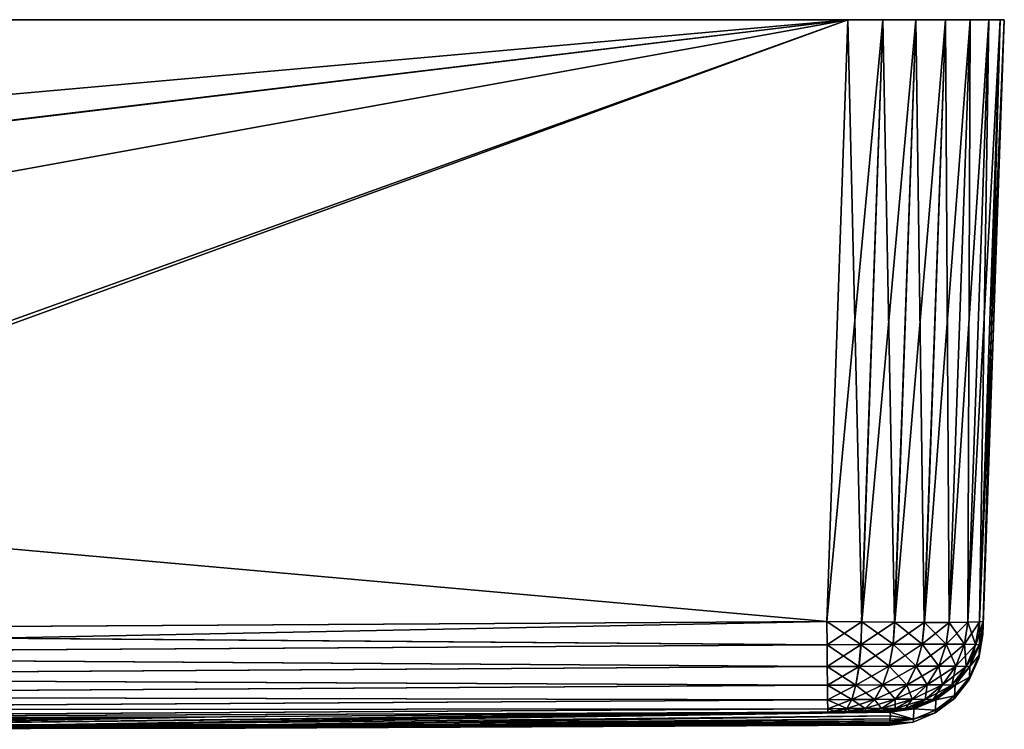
# Model space of a CAD drawing. Header units: metres. Extents: x -134 to 34, y -216 to -20.
# Tile 72 of 72: x 25 to 34, y -27 to -20. Entities that reach past the tile are written whole.
import ezdxf

# ---------------------------------------------------------------- set-up
doc = ezdxf.new("R2010")
doc.units = ezdxf.units.M
doc.layers.add('solid_ORA_A175_SW0003', color=7, linetype='CONTINUOUS')

msp = doc.modelspace()

# ---------------------------------------------------------------- linework, layer by layer
at = {"layer": 'solid_ORA_A175_SW0003'}
for points in [[(-34, -20.200001, -32.500916), (34, -20.200001, -32.500916), (33.961819, -20.200001, -32.836628)], [(-33.961819, -20.200001, -32.836628), (-34, -20.200001, -32.500916), (33.961819, -20.200001, -32.836628)], [(-34, -20.200001, 32.500912), (34, -20.200001, 32.500912), (34, -20.200001, -32.500916)], [(-34, -20.200001, -32.500916), (-34, -20.200001, 32.500912), (34, -20.200001, -32.500916)], [(-34, -20.200001, 32.500912), (-33.961819, -20.200001, 32.836624), (34, -20.200001, 32.500912)], [(-33.961819, -20.200001, -32.836628), (33.961819, -20.200001, -32.836628), (33.851372, -20.200001, -33.151192)], [(-33.851376, -20.200001, -33.151192), (-33.961819, -20.200001, -32.836628), (33.851372, -20.200001, -33.151192)], [(-33.961819, -20.200001, 32.836624), (33.961819, -20.200001, 32.836624), (34, -20.200001, 32.500912)], [(-33.961819, -20.200001, 32.836624), (-33.851376, -20.200001, 33.151188), (33.961819, -20.200001, 32.836624)], [(-33.851376, -20.200001, -33.151192), (33.851372, -20.200001, -33.151192), (33.673367, -20.200001, -33.435165)], [(-33.67337, -20.200001, -33.435165), (-33.851376, -20.200001, -33.151192), (33.673367, -20.200001, -33.435165)], [(-33.851376, -20.200001, 33.151188), (33.851372, -20.200001, 33.151188), (33.961819, -20.200001, 32.836624)], [(-33.851376, -20.200001, 33.151188), (-33.67337, -20.200001, 33.435162), (33.851372, -20.200001, 33.151188)], [(-33.67337, -20.200001, -33.435165), (33.673367, -20.200001, -33.435165), (33.435162, -20.200001, -33.67337)], [(-33.435162, -20.200001, -33.67337), (-33.67337, -20.200001, -33.435165), (33.435162, -20.200001, -33.67337)], [(-33.67337, -20.200001, 33.435162), (33.673367, -20.200001, 33.435162), (33.851372, -20.200001, 33.151188)], [(-33.67337, -20.200001, 33.435162), (-33.435162, -20.200001, 33.673367), (33.673367, -20.200001, 33.435162)], [(-33.435162, -20.200001, -33.67337), (33.435162, -20.200001, -33.67337), (33.151188, -20.200001, -33.851376)], [(-33.151192, -20.200001, -33.851376), (-33.435162, -20.200001, -33.67337), (33.151188, -20.200001, -33.851376)], [(-33.435162, -20.200001, 33.673367), (33.435162, -20.200001, 33.673367), (33.673367, -20.200001, 33.435162)], [(-33.435162, -20.200001, 33.673367), (-33.151192, -20.200001, 33.851372), (33.435162, -20.200001, 33.673367)], [(-33.151192, -20.200001, -33.851376), (33.151188, -20.200001, -33.851376), (32.836624, -20.200001, -33.961823)], [(-32.836624, -20.200001, -33.961823), (-33.151192, -20.200001, -33.851376), (32.836624, -20.200001, -33.961823)], [(-33.151192, -20.200001, 33.851372), (33.151188, -20.200001, 33.851372), (33.435162, -20.200001, 33.673367)], [(-33.151192, -20.200001, 33.851372), (-32.836624, -20.200001, 33.961815), (33.151188, -20.200001, 33.851372)], [(-32.836624, -20.200001, -33.961823), (32.500912, -20.200001, -34.000004), (-32.500916, -20.200001, -34.000004)], [(-32.836624, -20.200001, -33.961823), (32.836624, -20.200001, -33.961823), (32.500912, -20.200001, -34.000004)], [(-32.836624, -20.200001, 33.961815), (32.836624, -20.200001, 33.961815), (33.151188, -20.200001, 33.851372)], [(-32.836624, -20.200001, 33.961815), (-32.500916, -20.200001, 33.999996), (32.836624, -20.200001, 33.961815)], [(-32.299572, -25.965641, -33.79866), (-32.500916, -20.200001, -34.000004), (32.500912, -20.200001, -34.000004)], [(-32.500916, -20.200001, 33.999996), (32.500912, -20.200001, 33.999996), (32.836624, -20.200001, 33.961815)], [(32.299572, -25.965641, 33.798656), (32.500912, -20.200001, 33.999996), (-32.500916, -20.200001, 33.999996)], [(16.370167, -26.062254, 33.795284), (32.299572, -25.965641, 33.798656), (-32.500916, -20.200001, 33.999996)], [(-16.370169, -26.062254, -33.795288), (-32.299572, -25.965641, -33.79866), (32.500912, -20.200001, -34.000004)], [(-16.153719, -26.063112, -33.795258), (-16.370169, -26.062254, -33.795288), (32.500912, -20.200001, -34.000004)], [(0.016198, -26.094421, -33.794167), (-16.153719, -26.063112, -33.795258), (32.500912, -20.200001, -34.000004)], [(16.185886, -26.063007, -33.795261), (0.016198, -26.094421, -33.794167), (32.500912, -20.200001, -34.000004)], [(16.389242, -26.062201, -33.795288), (16.185886, -26.063007, -33.795261), (32.500912, -20.200001, -34.000004)], [(32.299572, -25.965641, -33.79866), (16.389242, -26.062201, -33.795288), (32.500912, -20.200001, -34.000004)], [(32.299572, -25.965641, -33.79866), (32.500912, -20.200001, -34.000004), (32.836624, -20.200001, -33.961823)], [(32.63203, -25.970716, -33.76115), (32.299572, -25.965641, -33.79866), (32.836624, -20.200001, -33.961823)], [(32.633213, -25.970737, 33.760876), (32.500912, -20.200001, 33.999996), (32.299572, -25.965641, 33.798656)], [(32.633213, -25.970737, 33.760876), (32.836624, -20.200001, 33.961815), (32.500912, -20.200001, 33.999996)], [(32.948357, -25.974316, -33.650661), (32.63203, -25.970716, -33.76115), (32.836624, -20.200001, -33.961823)], [(32.633213, -25.970737, 33.760876), (33.151188, -20.200001, 33.851372), (32.836624, -20.200001, 33.961815)], [(32.633213, -25.970737, 33.760876), (32.950409, -25.974337, 33.64967), (33.151188, -20.200001, 33.851372)], [(32.948357, -25.974316, -33.650661), (32.836624, -20.200001, -33.961823), (33.151188, -20.200001, -33.851376)], [(33.232655, -25.976149, -33.472401), (32.948357, -25.974316, -33.650661), (33.151188, -20.200001, -33.851376)], [(32.950409, -25.974337, 33.64967), (33.435162, -20.200001, 33.673367), (33.151188, -20.200001, 33.851372)], [(32.950409, -25.974337, 33.64967), (33.234993, -25.976154, 33.470531), (33.435162, -20.200001, 33.673367)], [(33.232655, -25.976149, -33.472401), (33.151188, -20.200001, -33.851376), (33.435162, -20.200001, -33.67337)], [(33.470535, -25.976154, -33.234997), (33.232655, -25.976149, -33.472401), (33.435162, -20.200001, -33.67337)], [(33.234993, -25.976154, 33.470531), (33.673367, -20.200001, 33.435162), (33.435162, -20.200001, 33.673367)], [(33.234993, -25.976154, 33.470531), (33.472397, -25.976149, 33.232655), (33.673367, -20.200001, 33.435162)], [(33.470535, -25.976154, -33.234997), (33.435162, -20.200001, -33.67337), (33.673367, -20.200001, -33.435165)], [(33.64967, -25.974337, -32.950413), (33.470535, -25.976154, -33.234997), (33.673367, -20.200001, -33.435165)], [(33.472397, -25.976149, 33.232655), (33.851372, -20.200001, 33.151188), (33.673367, -20.200001, 33.435162)], [(33.472397, -25.976149, 33.232655), (33.650658, -25.974316, 32.948353), (33.851372, -20.200001, 33.151188)], [(33.64967, -25.974337, -32.950413), (33.673367, -20.200001, -33.435165), (33.851372, -20.200001, -33.151192)], [(33.760876, -25.970737, -32.633217), (33.64967, -25.974337, -32.950413), (33.851372, -20.200001, -33.151192)], [(33.650658, -25.974316, 32.948353), (33.961819, -20.200001, 32.836624), (33.851372, -20.200001, 33.151188)], [(33.650658, -25.974316, 32.948353), (33.761147, -25.970716, 32.63203), (33.961819, -20.200001, 32.836624)], [(33.760876, -25.970737, -32.633217), (33.851372, -20.200001, -33.151192), (33.961819, -20.200001, -32.836628)], [(33.760876, -25.970737, -32.633217), (33.961819, -20.200001, -32.836628), (34, -20.200001, -32.500916)], [(33.760876, -25.970737, -32.633217), (34, -20.200001, -32.500916), (33.79866, -25.965641, -32.299576)], [(33.761147, -25.970716, 32.63203), (33.79866, -25.965641, 32.299572), (33.961819, -20.200001, 32.836624)], [(33.794243, -26.092119, -0.000002), (33.795189, -26.065037, -16.153816), (34, -20.200001, 32.500912)], [(33.795189, -26.065037, 16.153814), (33.794243, -26.092119, -0.000002), (34, -20.200001, 32.500912)], [(33.795189, -26.065037, -16.153816), (33.795219, -26.064165, -16.398167), (34, -20.200001, 32.500912)], [(33.795219, -26.064165, 16.398182), (33.795189, -26.065037, 16.153814), (34, -20.200001, 32.500912)], [(33.795219, -26.064165, -16.398167), (33.79866, -25.965641, -32.299576), (34, -20.200001, 32.500912)], [(33.79866, -25.965641, 32.299572), (33.795219, -26.064165, 16.398182), (34, -20.200001, 32.500912)], [(33.79866, -25.965641, -32.299576), (34, -20.200001, -32.500916), (34, -20.200001, 32.500912)], [(33.79866, -25.965641, 32.299572), (34, -20.200001, 32.500912), (33.961819, -20.200001, 32.836624)], [(16.151026, -26.290735, 33.758236), (32.299572, -25.965641, 33.798656), (16.370167, -26.062254, 33.795284)], [(32.301609, -26.190147, 33.762051), (32.299572, -25.965641, 33.798656), (16.151026, -26.290735, 33.758236)], [(32.301609, -26.190147, -33.762054), (16.389242, -26.062201, -33.795288), (32.299572, -25.965641, -33.79866)], [(32.626328, -26.187531, 33.725605), (32.633213, -25.970737, 33.760876), (32.299572, -25.965641, 33.798656)], [(32.626328, -26.187531, 33.725605), (32.299572, -25.965641, 33.798656), (32.301609, -26.190147, 33.762051)], [(32.301609, -26.190147, -33.762054), (32.299572, -25.965641, -33.79866), (32.63203, -25.970716, -33.76115)], [(32.626755, -26.187529, -33.725449), (32.301609, -26.190147, -33.762054), (32.63203, -25.970716, -33.76115)], [(32.934841, -26.185707, 33.617874), (32.633213, -25.970737, 33.760876), (32.626328, -26.187531, 33.725605)], [(32.626755, -26.187529, -33.725449), (32.63203, -25.970716, -33.76115), (32.948357, -25.974316, -33.650661)], [(32.626755, -26.187529, -33.725449), (32.948357, -25.974316, -33.650661), (32.935963, -26.185701, -33.617336)], [(32.934841, -26.185707, 33.617874), (32.950409, -25.974337, 33.64967), (32.633213, -25.970737, 33.760876)], [(33.211731, -26.184769, 33.444149), (32.950409, -25.974337, 33.64967), (32.934841, -26.185707, 33.617874)], [(32.935963, -26.185701, -33.617336), (32.948357, -25.974316, -33.650661), (33.232655, -25.976149, -33.472401)], [(32.935963, -26.185701, -33.617336), (33.232655, -25.976149, -33.472401), (33.212967, -26.184765, -33.44315)], [(33.211731, -26.184769, 33.444149), (33.234993, -25.976154, 33.470531), (32.950409, -25.974337, 33.64967)], [(33.443146, -26.184765, 33.212963), (33.234993, -25.976154, 33.470531), (33.211731, -26.184769, 33.444149)], [(33.212967, -26.184765, -33.44315), (33.232655, -25.976149, -33.472401), (33.470535, -25.976154, -33.234997)], [(33.212967, -26.184765, -33.44315), (33.470535, -25.976154, -33.234997), (33.444149, -26.184769, -33.211735)], [(33.443146, -26.184765, 33.212963), (33.472397, -25.976149, 33.232655), (33.234993, -25.976154, 33.470531)], [(33.617332, -26.185701, 32.935959), (33.472397, -25.976149, 33.232655), (33.443146, -26.184765, 33.212963)], [(33.444149, -26.184769, -33.211735), (33.470535, -25.976154, -33.234997), (33.64967, -25.974337, -32.950413)], [(33.444149, -26.184769, -33.211735), (33.64967, -25.974337, -32.950413), (33.617878, -26.185707, -32.934845)], [(33.617332, -26.185701, 32.935959), (33.650658, -25.974316, 32.948353), (33.472397, -25.976149, 33.232655)], [(33.725449, -26.187529, 32.626755), (33.650658, -25.974316, 32.948353), (33.617332, -26.185701, 32.935959)], [(33.617878, -26.185707, -32.934845), (33.64967, -25.974337, -32.950413), (33.760876, -25.970737, -32.633217)], [(33.617878, -26.185707, -32.934845), (33.760876, -25.970737, -32.633217), (33.725609, -26.187531, -32.626328)], [(33.725449, -26.187529, 32.626755), (33.761147, -25.970716, 32.63203), (33.650658, -25.974316, 32.948353)], [(33.762054, -26.190147, 32.301609), (33.761147, -25.970716, 32.63203), (33.725449, -26.187529, 32.626755)], [(33.725609, -26.187531, -32.626328), (33.760876, -25.970737, -32.633217), (33.79866, -25.965641, -32.299576)], [(33.725609, -26.187531, -32.626328), (33.79866, -25.965641, -32.299576), (33.762054, -26.190147, -32.301613)], [(33.75824, -26.290735, -16.151028), (33.79866, -25.965641, -32.299576), (33.795219, -26.064165, -16.398167)], [(33.762054, -26.190147, -32.301613), (33.79866, -25.965641, -32.299576), (33.75824, -26.290735, -16.151028)], [(33.762054, -26.190147, 32.301609), (33.79866, -25.965641, 32.299572), (33.761147, -25.970716, 32.63203)], [(33.762054, -26.190147, 32.301609), (33.795219, -26.064165, 16.398182), (33.79866, -25.965641, 32.299572)], [(32.301609, -26.190147, -33.762054), (16.183327, -26.290619, -33.758247), (16.185886, -26.063007, -33.795261)], [(32.301609, -26.190147, -33.762054), (16.185886, -26.063007, -33.795261), (16.389242, -26.062201, -33.795288)], [(33.757252, -26.317932, -0.000002), (33.795189, -26.065037, -16.153816), (33.794243, -26.092119, -0.000002)], [(33.75824, -26.290735, -16.151028), (33.795189, -26.065037, -16.153816), (33.757252, -26.317932, -0.000002)], [(33.757252, -26.317932, -0.000002), (33.794243, -26.092119, -0.000002), (33.75824, -26.290735, 16.151024)], [(33.75824, -26.290735, -16.151028), (33.795219, -26.064165, -16.398167), (33.795189, -26.065037, -16.153816)], [(33.75824, -26.290735, 16.151024), (33.794243, -26.092119, -0.000002), (33.795189, -26.065037, 16.153814)], [(33.75824, -26.290735, 16.151024), (33.795189, -26.065037, 16.153814), (33.762054, -26.190147, 32.301609)], [(33.762054, -26.190147, 32.301609), (33.795189, -26.065037, 16.153814), (33.795219, -26.064165, 16.398182)], [(32.303528, -26.399284, 33.669731), (32.301609, -26.190147, 33.762051), (16.151026, -26.290735, 33.758236)], [(32.301609, -26.190147, -33.762054), (32.303528, -26.399284, -33.669735), (16.183327, -26.290619, -33.758247)], [(32.626755, -26.187529, -33.725449), (32.303528, -26.399284, -33.669735), (32.301609, -26.190147, -33.762054)], [(32.626328, -26.187531, 33.725605), (32.301609, -26.190147, 33.762051), (32.607304, -26.396837, 33.635639)], [(32.607304, -26.396837, 33.635639), (32.301609, -26.190147, 33.762051), (32.303528, -26.399284, 33.669731)], [(32.626755, -26.187529, -33.725449), (32.607704, -26.396835, -33.635494), (32.303528, -26.399284, -33.669735)], [(32.626328, -26.187531, 33.725605), (32.607304, -26.396837, 33.635639), (32.895916, -26.39513, 33.534863)], [(32.935963, -26.185701, -33.617336), (32.896961, -26.395126, -33.534359), (32.607704, -26.396835, -33.635494)], [(32.626755, -26.187529, -33.725449), (32.935963, -26.185701, -33.617336), (32.607704, -26.396835, -33.635494)], [(32.934841, -26.185707, 33.617874), (32.626328, -26.187531, 33.725605), (32.895916, -26.39513, 33.534863)], [(32.934841, -26.185707, 33.617874), (32.895916, -26.39513, 33.534863), (33.154934, -26.394253, 33.372349)], [(33.212967, -26.184765, -33.44315), (33.15609, -26.394251, -33.371418), (32.896961, -26.395126, -33.534359)], [(32.935963, -26.185701, -33.617336), (33.212967, -26.184765, -33.44315), (32.896961, -26.395126, -33.534359)], [(33.211731, -26.184769, 33.444149), (32.934841, -26.185707, 33.617874), (33.154934, -26.394253, 33.372349)], [(33.211731, -26.184769, 33.444149), (33.154934, -26.394253, 33.372349), (33.371414, -26.394251, 33.15609)], [(33.212967, -26.184765, -33.44315), (33.444149, -26.184769, -33.211735), (33.15609, -26.394251, -33.371418)], [(33.444149, -26.184769, -33.211735), (33.372353, -26.394253, -33.154938), (33.15609, -26.394251, -33.371418)], [(33.443146, -26.184765, 33.212963), (33.211731, -26.184769, 33.444149), (33.371414, -26.394251, 33.15609)], [(33.443146, -26.184765, 33.212963), (33.371414, -26.394251, 33.15609), (33.534355, -26.395126, 32.896961)], [(33.444149, -26.184769, -33.211735), (33.617878, -26.185707, -32.934845), (33.372353, -26.394253, -33.154938)], [(33.617878, -26.185707, -32.934845), (33.534863, -26.39513, -32.89592), (33.372353, -26.394253, -33.154938)], [(33.617332, -26.185701, 32.935959), (33.443146, -26.184765, 33.212963), (33.534355, -26.395126, 32.896961)], [(33.617332, -26.185701, 32.935959), (33.534355, -26.395126, 32.896961), (33.63549, -26.396835, 32.607704)], [(33.617878, -26.185707, -32.934845), (33.725609, -26.187531, -32.626328), (33.534863, -26.39513, -32.89592)], [(33.725609, -26.187531, -32.626328), (33.635639, -26.396837, -32.607307), (33.534863, -26.39513, -32.89592)], [(33.725449, -26.187529, 32.626755), (33.617332, -26.185701, 32.935959), (33.63549, -26.396835, 32.607704)], [(33.725449, -26.187529, 32.626755), (33.63549, -26.396835, 32.607704), (33.669735, -26.399284, 32.303524)], [(33.725609, -26.187531, -32.626328), (33.762054, -26.190147, -32.301613), (33.635639, -26.396837, -32.607307)], [(33.635639, -26.396837, -32.607307), (33.762054, -26.190147, -32.301613), (33.669735, -26.399284, -32.303532)], [(33.762054, -26.190147, 32.301609), (33.725449, -26.187529, 32.626755), (33.669735, -26.399284, 32.303524)], [(33.75824, -26.290735, 16.151024), (33.762054, -26.190147, 32.301609), (33.669735, -26.399284, 32.303524)], [(33.669735, -26.399284, -32.303532), (33.762054, -26.190147, -32.301613), (33.75824, -26.290735, -16.151028)], [(32.303528, -26.399284, 33.669731), (16.151026, -26.290735, 33.758236), (16.151787, -26.499802, 33.665611)], [(32.303528, -26.399284, -33.669735), (16.184092, -26.499685, -33.665623), (16.183327, -26.290619, -33.758247)], [(33.664509, -26.527117, -0.000002), (33.757252, -26.317932, -0.000002), (33.665615, -26.499802, 16.151785)], [(33.665615, -26.499802, -16.151791), (33.757252, -26.317932, -0.000002), (33.664509, -26.527117, -0.000002)], [(33.75824, -26.290735, 16.151024), (33.669735, -26.399284, 32.303524), (33.665615, -26.499802, 16.151785)], [(33.757252, -26.317932, -0.000002), (33.75824, -26.290735, 16.151024), (33.665615, -26.499802, 16.151785)], [(33.75824, -26.290735, -16.151028), (33.757252, -26.317932, -0.000002), (33.665615, -26.499802, -16.151791)], [(33.669735, -26.399284, -32.303532), (33.75824, -26.290735, -16.151028), (33.665615, -26.499802, -16.151791)], [(32.305187, -26.578413, 33.527695), (32.303528, -26.399284, 33.669731), (16.151787, -26.499802, 33.665611)], [(32.303528, -26.399284, -33.669735), (32.305187, -26.578413, -33.527699), (16.184092, -26.499685, -33.665623)], [(32.607704, -26.396835, -33.635494), (32.305187, -26.578413, -33.527699), (32.303528, -26.399284, -33.669735)], [(32.607304, -26.396837, 33.635639), (32.303528, -26.399284, 33.669731), (32.577034, -26.576225, 33.497189)], [(32.577034, -26.576225, 33.497189), (32.303528, -26.399284, 33.669731), (32.305187, -26.578413, 33.527695)], [(32.607704, -26.396835, -33.635494), (32.577396, -26.576223, -33.497059), (32.305187, -26.578413, -33.527699)], [(32.607304, -26.396837, 33.635639), (32.577034, -26.576225, 33.497189), (32.835297, -26.574699, 33.407013)], [(32.896961, -26.395126, -33.534359), (32.836231, -26.574694, -33.406563), (32.577396, -26.576223, -33.497059)], [(32.607704, -26.396835, -33.635494), (32.896961, -26.395126, -33.534359), (32.577396, -26.576223, -33.497059)], [(32.895916, -26.39513, 33.534863), (32.607304, -26.396837, 33.635639), (32.835297, -26.574699, 33.407013)], [(32.895916, -26.39513, 33.534863), (32.835297, -26.574699, 33.407013), (33.067062, -26.573914, 33.2616)], [(33.15609, -26.394251, -33.371418), (33.068096, -26.573912, -33.260765), (32.836231, -26.574694, -33.406563)], [(32.896961, -26.395126, -33.534359), (33.15609, -26.394251, -33.371418), (32.836231, -26.574694, -33.406563)], [(33.154934, -26.394253, 33.372349), (32.895916, -26.39513, 33.534863), (33.067062, -26.573914, 33.2616)], [(33.154934, -26.394253, 33.372349), (33.067062, -26.573914, 33.2616), (33.260761, -26.573912, 33.068096)], [(33.15609, -26.394251, -33.371418), (33.372353, -26.394253, -33.154938), (33.068096, -26.573912, -33.260765)], [(33.372353, -26.394253, -33.154938), (33.2616, -26.573914, -33.067066), (33.068096, -26.573912, -33.260765)], [(33.371414, -26.394251, 33.15609), (33.154934, -26.394253, 33.372349), (33.260761, -26.573912, 33.068096)], [(33.371414, -26.394251, 33.15609), (33.260761, -26.573912, 33.068096), (33.406559, -26.574694, 32.836231)], [(33.372353, -26.394253, -33.154938), (33.534863, -26.39513, -32.89592), (33.2616, -26.573914, -33.067066)], [(33.534863, -26.39513, -32.89592), (33.407017, -26.574699, -32.835297), (33.2616, -26.573914, -33.067066)], [(33.534355, -26.395126, 32.896961), (33.371414, -26.394251, 33.15609), (33.406559, -26.574694, 32.836231)], [(33.534355, -26.395126, 32.896961), (33.406559, -26.574694, 32.836231), (33.497055, -26.576223, 32.577393)], [(33.534863, -26.39513, -32.89592), (33.635639, -26.396837, -32.607307), (33.407017, -26.574699, -32.835297)], [(33.635639, -26.396837, -32.607307), (33.497192, -26.576225, -32.577038), (33.407017, -26.574699, -32.835297)], [(33.63549, -26.396835, 32.607704), (33.534355, -26.395126, 32.896961), (33.497055, -26.576223, 32.577393)], [(33.63549, -26.396835, 32.607704), (33.497055, -26.576223, 32.577393), (33.527695, -26.578413, 32.305187)], [(33.635639, -26.396837, -32.607307), (33.669735, -26.399284, -32.303532), (33.497192, -26.576225, -32.577038)], [(33.497192, -26.576225, -32.577038), (33.669735, -26.399284, -32.303532), (33.527695, -26.578413, -32.305191)], [(33.669735, -26.399284, 32.303524), (33.63549, -26.396835, 32.607704), (33.527695, -26.578413, 32.305187)], [(33.665615, -26.499802, 16.151785), (33.669735, -26.399284, 32.303524), (33.527695, -26.578413, 32.305187)], [(33.527695, -26.578413, -32.305191), (33.669735, -26.399284, -32.303532), (33.665615, -26.499802, -16.151791)], [(32.305187, -26.578413, 33.527695), (16.151787, -26.499802, 33.665611), (16.152449, -26.678778, 33.523289)], [(32.305187, -26.578413, -33.527699), (16.184753, -26.678659, -33.5233), (16.184092, -26.499685, -33.665623)], [(33.665615, -26.499802, 16.151785), (33.527695, -26.578413, 32.305187), (33.523293, -26.678776, 16.152447)], [(33.664509, -26.527117, -0.000002), (33.665615, -26.499802, 16.151785), (33.523293, -26.678776, 16.152447)], [(33.665615, -26.499802, -16.151791), (33.664509, -26.527117, -0.000002), (33.523293, -26.678776, -16.152451)], [(33.527695, -26.578413, -32.305191), (33.665615, -26.499802, -16.151791), (33.523293, -26.678776, -16.152451)], [(32.306488, -26.715977, 33.345104), (32.305187, -26.578413, 33.527695), (16.152449, -26.678778, 33.523289)], [(32.305187, -26.578413, -33.527699), (32.306488, -26.715977, -33.345108), (16.184753, -26.678659, -33.5233)], [(32.577396, -26.576223, -33.497059), (32.306488, -26.715977, -33.345108), (32.305187, -26.578413, -33.527699)], [(32.577034, -26.576225, 33.497189), (32.305187, -26.578413, 33.527695), (32.537472, -26.714119, 33.319187)], [(32.537472, -26.714119, 33.319187), (32.305187, -26.578413, 33.527695), (32.306488, -26.715977, 33.345104)], [(32.577396, -26.576223, -33.497059), (32.537777, -26.714117, -33.319077), (32.306488, -26.715977, -33.345108)], [(32.577034, -26.576225, 33.497189), (32.537472, -26.714119, 33.319187), (32.756889, -26.712824, 33.242577)], [(32.836231, -26.574694, -33.406563), (32.757687, -26.71282, -33.242195), (32.537777, -26.714117, -33.319077)], [(32.577396, -26.576223, -33.497059), (32.836231, -26.574694, -33.406563), (32.537777, -26.714117, -33.319077)], [(32.835297, -26.574699, 33.407013), (32.577034, -26.576225, 33.497189), (32.756889, -26.712824, 33.242577)], [(32.835297, -26.574699, 33.407013), (32.756889, -26.712824, 33.242577), (32.953785, -26.712156, 33.119045)], [(33.068096, -26.573912, -33.260765), (32.954662, -26.712156, -33.11834), (32.757687, -26.71282, -33.242195)], [(32.836231, -26.574694, -33.406563), (33.068096, -26.573912, -33.260765), (32.757687, -26.71282, -33.242195)], [(33.067062, -26.573914, 33.2616), (32.835297, -26.574699, 33.407013), (32.953785, -26.712156, 33.119045)], [(33.067062, -26.573914, 33.2616), (32.953785, -26.712156, 33.119045), (33.118336, -26.712156, 32.954662)], [(33.068096, -26.573912, -33.260765), (33.2616, -26.573914, -33.067066), (32.954662, -26.712156, -33.11834)], [(33.2616, -26.573914, -33.067066), (33.119049, -26.712156, -32.953789), (32.954662, -26.712156, -33.11834)], [(33.260761, -26.573912, 33.068096), (33.067062, -26.573914, 33.2616), (33.118336, -26.712156, 32.954662)], [(33.260761, -26.573912, 33.068096), (33.118336, -26.712156, 32.954662), (33.242195, -26.71282, 32.757683)], [(33.2616, -26.573914, -33.067066), (33.407017, -26.574699, -32.835297), (33.119049, -26.712156, -32.953789)], [(33.407017, -26.574699, -32.835297), (33.24258, -26.712824, -32.756893), (33.119049, -26.712156, -32.953789)], [(33.406559, -26.574694, 32.836231), (33.260761, -26.573912, 33.068096), (33.242195, -26.71282, 32.757683)], [(33.406559, -26.574694, 32.836231), (33.242195, -26.71282, 32.757683), (33.319073, -26.714117, 32.537777)], [(33.407017, -26.574699, -32.835297), (33.497192, -26.576225, -32.577038), (33.24258, -26.712824, -32.756893)], [(33.497192, -26.576225, -32.577038), (33.319191, -26.714119, -32.537476), (33.24258, -26.712824, -32.756893)], [(33.497055, -26.576223, 32.577393), (33.406559, -26.574694, 32.836231), (33.319073, -26.714117, 32.537777)], [(33.497055, -26.576223, 32.577393), (33.319073, -26.714117, 32.537777), (33.345104, -26.715977, 32.306488)], [(33.497192, -26.576225, -32.577038), (33.527695, -26.578413, -32.305191), (33.319191, -26.714119, -32.537476)], [(33.319191, -26.714119, -32.537476), (33.527695, -26.578413, -32.305191), (33.345104, -26.715977, -32.306492)], [(33.527695, -26.578413, 32.305187), (33.497055, -26.576223, 32.577393), (33.345104, -26.715977, 32.306488)], [(33.523293, -26.678776, 16.152447), (33.527695, -26.578413, 32.305187), (33.345104, -26.715977, 32.306488)], [(33.345104, -26.715977, -32.306492), (33.527695, -26.578413, -32.305191), (33.523293, -26.678776, -16.152451)], [(33.522011, -26.706154, -0.000002), (33.664509, -26.527117, -0.000002), (33.523293, -26.678776, 16.152447)], [(33.523293, -26.678776, -16.152451), (33.664509, -26.527117, -0.000002), (33.522011, -26.706154, -0.000002)], [(32.306488, -26.715977, 33.345104), (16.152449, -26.678778, 33.523289), (16.152964, -26.816109, 33.340454)], [(32.306488, -26.715977, -33.345108), (16.18527, -26.81599, -33.340466), (16.184753, -26.678659, -33.5233)], [(33.523293, -26.678776, 16.152447), (33.345104, -26.715977, 32.306488), (33.340458, -26.816107, 16.152962)], [(33.522011, -26.706154, -0.000002), (33.523293, -26.678776, 16.152447), (33.340458, -26.816107, 16.152962)], [(33.523293, -26.678776, -16.152451), (33.522011, -26.706154, -0.000002), (33.340458, -26.816107, -16.152967)], [(33.345104, -26.715977, -32.306492), (33.523293, -26.678776, -16.152451), (33.340458, -26.816107, -16.152967)], [(32.307343, -26.803101, 33.133743), (32.306488, -26.715977, 33.345104), (16.152964, -26.816109, 33.340454)], [(32.306488, -26.715977, -33.345108), (32.307343, -26.803101, -33.133747), (16.18527, -26.81599, -33.340466)], [(32.537777, -26.714117, -33.319077), (32.307343, -26.803101, -33.133747), (32.306488, -26.715977, -33.345108)], [(32.537472, -26.714119, 33.319187), (32.306488, -26.715977, 33.345104), (32.491169, -26.801622, 33.113121)], [(32.491169, -26.801622, 33.113121), (32.306488, -26.715977, 33.345104), (32.307343, -26.803101, 33.133743)], [(32.537777, -26.714117, -33.319077), (32.491409, -26.801622, -33.113033), (32.307343, -26.803101, -33.133747)], [(32.537472, -26.714119, 33.319187), (32.491169, -26.801622, 33.113121), (32.66576, -26.800592, 33.052166)], [(32.757687, -26.71282, -33.242195), (32.666393, -26.800591, -33.051865), (32.491409, -26.801622, -33.113033)], [(32.537777, -26.714117, -33.319077), (32.757687, -26.71282, -33.242195), (32.491409, -26.801622, -33.113033)], [(32.756889, -26.712824, 33.242577), (32.537472, -26.714119, 33.319187), (32.66576, -26.800592, 33.052166)], [(32.756889, -26.712824, 33.242577), (32.66576, -26.800592, 33.052166), (32.822411, -26.800064, 32.953884)], [(32.954662, -26.712156, -33.11834), (32.823109, -26.800062, -32.953323), (32.666393, -26.800591, -33.051865)], [(32.757687, -26.71282, -33.242195), (32.954662, -26.712156, -33.11834), (32.666393, -26.800591, -33.051865)], [(32.953785, -26.712156, 33.119045), (32.756889, -26.712824, 33.242577), (32.822411, -26.800064, 32.953884)], [(32.953785, -26.712156, 33.119045), (32.822411, -26.800064, 32.953884), (32.95332, -26.800062, 32.823109)], [(33.119049, -26.712156, -32.953789), (32.953888, -26.800064, -32.822414), (32.823109, -26.800062, -32.953323)], [(32.954662, -26.712156, -33.11834), (33.119049, -26.712156, -32.953789), (32.823109, -26.800062, -32.953323)], [(33.118336, -26.712156, 32.954662), (32.95332, -26.800062, 32.823109), (33.051861, -26.800591, 32.666389)], [(33.118336, -26.712156, 32.954662), (32.953785, -26.712156, 33.119045), (32.95332, -26.800062, 32.823109)], [(33.119049, -26.712156, -32.953789), (33.24258, -26.712824, -32.756893), (32.953888, -26.800064, -32.822414)], [(33.24258, -26.712824, -32.756893), (33.052166, -26.800592, -32.665764), (32.953888, -26.800064, -32.822414)], [(33.242195, -26.71282, 32.757683), (33.118336, -26.712156, 32.954662), (33.051861, -26.800591, 32.666389)], [(33.242195, -26.71282, 32.757683), (33.051861, -26.800591, 32.666389), (33.113029, -26.801622, 32.491409)], [(33.24258, -26.712824, -32.756893), (33.319191, -26.714119, -32.537476), (33.052166, -26.800592, -32.665764)], [(33.319191, -26.714119, -32.537476), (33.113121, -26.801622, -32.491173), (33.052166, -26.800592, -32.665764)], [(33.319073, -26.714117, 32.537777), (33.242195, -26.71282, 32.757683), (33.113029, -26.801622, 32.491409)], [(33.319073, -26.714117, 32.537777), (33.113029, -26.801622, 32.491409), (33.133743, -26.803101, 32.307339)], [(33.319191, -26.714119, -32.537476), (33.345104, -26.715977, -32.306492), (33.113121, -26.801622, -32.491173)], [(33.113121, -26.801622, -32.491173), (33.345104, -26.715977, -32.306492), (33.133743, -26.803101, -32.307343)], [(33.345104, -26.715977, 32.306488), (33.319073, -26.714117, 32.537777), (33.133743, -26.803101, 32.307339)], [(33.340458, -26.816107, 16.152962), (33.345104, -26.715977, 32.306488), (33.133743, -26.803101, 32.307339)], [(33.133743, -26.803101, -32.307343), (33.345104, -26.715977, -32.306492), (33.340458, -26.816107, -16.152967)], [(33.338966, -26.843466, -0.000002), (33.522011, -26.706154, -0.000002), (33.340458, -26.816107, 16.152962)], [(33.340458, -26.816107, -16.152967), (33.522011, -26.706154, -0.000002), (33.338966, -26.843466, -0.000002)], [(26.502413, -26.880186, 32.907101), (16.1509, -26.933649, 32.901718), (16.427938, -26.932646, 32.901531)], [(16.153303, -26.902929, 33.12891), (16.1509, -26.933649, 32.901718), (26.502413, -26.880186, 32.907101)], [(32.307343, -26.803101, 33.133743), (16.152964, -26.816109, 33.340454), (16.153303, -26.902929, 33.12891)], [(32.307343, -26.803101, 33.133743), (16.153303, -26.902929, 33.12891), (32.307693, -26.834158, 32.907475)], [(16.153303, -26.902929, 33.12891), (26.502413, -26.880186, 32.907101), (32.307693, -26.834158, 32.907475)], [(32.307343, -26.803101, -33.133747), (16.18561, -26.902813, -33.128922), (16.18527, -26.81599, -33.340466)], [(32.307343, -26.803101, -33.133747), (32.307693, -26.834158, -32.907482), (16.18561, -26.902813, -33.128922)], [(16.18561, -26.902813, -33.128922), (32.307693, -26.834158, -32.907482), (26.505062, -26.880169, -32.907089)], [(16.18561, -26.902813, -33.128922), (26.505062, -26.880169, -32.907089), (23.837091, -26.897303, -32.900959)], [(16.427938, -26.932646, 32.901531), (23.834333, -26.897318, 32.900898), (26.502413, -26.880186, 32.907101)], [(26.502413, -26.880186, 32.907101), (20.059704, -26.957365, 26.730534), (22.484129, -26.957365, 24.72604)], [(26.502413, -26.880186, 32.907101), (23.834333, -26.897318, 32.900898), (20.059704, -26.957365, 26.730534)], [(20.060411, -26.957365, -26.730005), (23.837091, -26.897303, -32.900959), (26.505062, -26.880169, -32.907089)], [(22.484915, -26.957365, -24.72533), (20.060411, -26.957365, -26.730005), (26.505062, -26.880169, -32.907089)], [(32.307693, -26.834158, 32.907475), (22.484129, -26.957365, 24.72604), (24.709347, -26.957365, 22.502474)], [(32.307693, -26.834158, 32.907475), (26.502413, -26.880186, 32.907101), (22.484129, -26.957365, 24.72604)], [(32.730728, -26.831909, -32.733162), (32.782429, -26.831976, -32.674072), (22.484915, -26.957365, -24.72533)], [(32.67136, -26.831982, -32.784496), (32.730728, -26.831909, -32.733162), (22.484915, -26.957365, -24.72533)], [(32.782429, -26.831976, -32.674072), (32.826893, -26.832174, -32.607693), (22.484915, -26.957365, -24.72533)], [(32.604828, -26.832186, -32.828468), (32.67136, -26.831982, -32.784496), (22.484915, -26.957365, -24.72533)], [(32.826893, -26.832174, -32.607693), (32.861858, -26.832493, -32.537487), (22.484915, -26.957365, -24.72533)], [(32.534794, -26.832508, -32.862972), (32.604828, -26.832186, -32.828468), (22.484915, -26.957365, -24.72533)], [(32.861858, -26.832493, -32.537487), (32.886581, -26.832928, -32.46463), (22.484915, -26.957365, -24.72533)], [(32.462509, -26.832941, -32.887299), (32.534794, -26.832508, -32.862972), (22.484915, -26.957365, -24.72533)], [(32.886581, -26.832928, -32.46463), (32.901791, -26.833483, -32.388023), (22.484915, -26.957365, -24.72533)], [(32.386799, -26.83349, -32.902138), (32.462509, -26.832941, -32.887299), (22.484915, -26.957365, -24.72533)], [(32.901791, -26.833483, -32.388023), (32.907478, -26.834158, -32.307697), (22.484915, -26.957365, -24.72533)], [(32.386799, -26.83349, -32.902138), (22.484915, -26.957365, -24.72533), (32.307693, -26.834158, -32.907482)], [(22.484915, -26.957365, -24.72533), (26.505062, -26.880169, -32.907089), (32.307693, -26.834158, -32.907482)], [(32.907478, -26.834158, -32.307697), (24.710178, -26.957365, -22.501564), (22.484915, -26.957365, -24.72533)], [(32.733162, -26.831909, 32.730728), (32.674068, -26.831976, 32.782429), (24.709347, -26.957365, 22.502474)], [(32.784492, -26.831982, 32.67136), (32.733162, -26.831909, 32.730728), (24.709347, -26.957365, 22.502474)], [(32.674068, -26.831976, 32.782429), (32.607693, -26.832174, 32.826889), (24.709347, -26.957365, 22.502474)], [(32.828465, -26.832186, 32.604828), (32.784492, -26.831982, 32.67136), (24.709347, -26.957365, 22.502474)], [(32.607693, -26.832174, 32.826889), (32.537483, -26.832493, 32.861858), (24.709347, -26.957365, 22.502474)], [(32.862968, -26.832508, 32.534794), (32.828465, -26.832186, 32.604828), (24.709347, -26.957365, 22.502474)], [(32.537483, -26.832493, 32.861858), (32.464626, -26.832928, 32.886581), (24.709347, -26.957365, 22.502474)], [(32.887295, -26.832941, 32.462505), (32.862968, -26.832508, 32.534794), (24.709347, -26.957365, 22.502474)], [(32.464626, -26.832928, 32.886581), (32.38802, -26.833483, 32.901791), (24.709347, -26.957365, 22.502474)], [(32.902134, -26.83349, 32.386795), (32.887295, -26.832941, 32.462505), (24.709347, -26.957365, 22.502474)], [(32.38802, -26.833483, 32.901791), (32.307693, -26.834158, 32.907475), (24.709347, -26.957365, 22.502474)], [(32.907478, -26.834158, 32.30769), (32.902134, -26.83349, 32.386795), (24.709347, -26.957365, 22.502474)], [(32.909283, -26.871452, 27.732365), (32.907478, -26.834158, 32.30769), (24.709347, -26.957365, 22.502474)], [(32.909283, -26.871452, 27.732365), (24.709347, -26.957365, 22.502474), (26.715639, -26.957365, 20.079536)], [(32.907478, -26.834158, -32.307697), (32.909519, -26.871614, -27.709925), (24.710178, -26.957365, -22.501564)], [(32.909519, -26.871614, -27.709925), (26.716486, -26.957365, -20.078413), (24.710178, -26.957365, -22.501564)], [(32.901707, -26.899323, 23.492775), (32.909283, -26.871452, 27.732365), (26.715639, -26.957365, 20.079536)], [(32.909519, -26.871614, -27.709925), (32.901657, -26.899532, -23.457083), (26.716486, -26.957365, -20.078413)], [(32.491409, -26.801622, -33.113033), (32.307693, -26.834158, -32.907482), (32.307343, -26.803101, -33.133747)], [(32.491169, -26.801622, 33.113121), (32.307343, -26.803101, 33.133743), (32.38802, -26.833483, 32.901791)], [(32.307343, -26.803101, 33.133743), (32.307693, -26.834158, 32.907475), (32.38802, -26.833483, 32.901791)], [(32.491409, -26.801622, -33.113033), (32.386799, -26.83349, -32.902138), (32.307693, -26.834158, -32.907482)], [(32.491409, -26.801622, -33.113033), (32.462509, -26.832941, -32.887299), (32.386799, -26.83349, -32.902138)], [(32.491169, -26.801622, 33.113121), (32.38802, -26.833483, 32.901791), (32.464626, -26.832928, 32.886581)], [(32.666393, -26.800591, -33.051865), (32.534794, -26.832508, -32.862972), (32.462509, -26.832941, -32.887299)], [(32.491409, -26.801622, -33.113033), (32.666393, -26.800591, -33.051865), (32.462509, -26.832941, -32.887299)], [(32.491169, -26.801622, 33.113121), (32.464626, -26.832928, 32.886581), (32.537483, -26.832493, 32.861858)], [(32.66576, -26.800592, 33.052166), (32.491169, -26.801622, 33.113121), (32.537483, -26.832493, 32.861858)], [(32.666393, -26.800591, -33.051865), (32.604828, -26.832186, -32.828468), (32.534794, -26.832508, -32.862972)], [(32.66576, -26.800592, 33.052166), (32.537483, -26.832493, 32.861858), (32.607693, -26.832174, 32.826889)], [(32.823109, -26.800062, -32.953323), (32.67136, -26.831982, -32.784496), (32.604828, -26.832186, -32.828468)], [(32.666393, -26.800591, -33.051865), (32.823109, -26.800062, -32.953323), (32.604828, -26.832186, -32.828468)], [(32.66576, -26.800592, 33.052166), (32.607693, -26.832174, 32.826889), (32.674068, -26.831976, 32.782429)], [(32.822411, -26.800064, 32.953884), (32.66576, -26.800592, 33.052166), (32.674068, -26.831976, 32.782429)], [(32.823109, -26.800062, -32.953323), (32.730728, -26.831909, -32.733162), (32.67136, -26.831982, -32.784496)], [(32.822411, -26.800064, 32.953884), (32.674068, -26.831976, 32.782429), (32.733162, -26.831909, 32.730728)], [(32.823109, -26.800062, -32.953323), (32.953888, -26.800064, -32.822414), (32.730728, -26.831909, -32.733162)], [(32.953888, -26.800064, -32.822414), (32.782429, -26.831976, -32.674072), (32.730728, -26.831909, -32.733162)], [(32.95332, -26.800062, 32.823109), (32.733162, -26.831909, 32.730728), (32.784492, -26.831982, 32.67136)], [(32.95332, -26.800062, 32.823109), (32.822411, -26.800064, 32.953884), (32.733162, -26.831909, 32.730728)], [(32.953888, -26.800064, -32.822414), (33.052166, -26.800592, -32.665764), (32.782429, -26.831976, -32.674072)], [(33.052166, -26.800592, -32.665764), (32.826893, -26.832174, -32.607693), (32.782429, -26.831976, -32.674072)], [(32.95332, -26.800062, 32.823109), (32.784492, -26.831982, 32.67136), (32.828465, -26.832186, 32.604828)], [(33.052166, -26.800592, -32.665764), (32.861858, -26.832493, -32.537487), (32.826893, -26.832174, -32.607693)], [(33.051861, -26.800591, 32.666389), (32.95332, -26.800062, 32.823109), (32.828465, -26.832186, 32.604828)], [(33.051861, -26.800591, 32.666389), (32.828465, -26.832186, 32.604828), (32.862968, -26.832508, 32.534794)], [(33.052166, -26.800592, -32.665764), (33.113121, -26.801622, -32.491173), (32.861858, -26.832493, -32.537487)], [(33.113121, -26.801622, -32.491173), (32.886581, -26.832928, -32.46463), (32.861858, -26.832493, -32.537487)], [(33.051861, -26.800591, 32.666389), (32.862968, -26.832508, 32.534794), (32.887295, -26.832941, 32.462505)], [(33.113121, -26.801622, -32.491173), (32.901791, -26.833483, -32.388023), (32.886581, -26.832928, -32.46463)], [(33.113029, -26.801622, 32.491409), (33.051861, -26.800591, 32.666389), (32.887295, -26.832941, 32.462505)], [(33.113029, -26.801622, 32.491409), (32.887295, -26.832941, 32.462505), (32.902134, -26.83349, 32.386795)], [(32.909519, -26.871614, -27.709925), (32.901558, -26.933653, -16.150373), (32.902145, -26.92028, -19.443499)], [(33.128914, -26.902929, -16.153305), (32.901558, -26.933653, -16.150373), (32.909519, -26.871614, -27.709925)], [(32.902145, -26.92028, -19.443499), (32.901657, -26.899532, -23.457083), (32.909519, -26.871614, -27.709925)], [(33.128914, -26.902929, 16.153301), (32.909283, -26.871452, 27.732365), (32.901707, -26.899323, 23.492775)], [(33.113121, -26.801622, -32.491173), (33.133743, -26.803101, -32.307343), (32.901791, -26.833483, -32.388023)], [(33.133743, -26.803101, -32.307343), (32.907478, -26.834158, -32.307697), (32.901791, -26.833483, -32.388023)], [(33.113029, -26.801622, 32.491409), (32.902134, -26.83349, 32.386795), (32.907478, -26.834158, 32.30769)], [(33.133743, -26.803101, 32.307339), (33.113029, -26.801622, 32.491409), (32.907478, -26.834158, 32.30769)], [(33.133743, -26.803101, -32.307343), (33.128914, -26.902929, -16.153305), (32.907478, -26.834158, -32.307697)], [(33.128914, -26.902929, 16.153301), (33.133743, -26.803101, 32.307339), (32.907478, -26.834158, 32.30769)], [(33.128914, -26.902929, -16.153305), (32.909519, -26.871614, -27.709925), (32.907478, -26.834158, -32.307697)], [(33.128914, -26.902929, 16.153301), (32.907478, -26.834158, 32.30769), (32.909283, -26.871452, 27.732365)], [(33.127213, -26.930182, -0.000002), (33.338966, -26.843466, -0.000002), (33.128914, -26.902929, 16.153301)], [(33.128914, -26.902929, -16.153305), (33.338966, -26.843466, -0.000002), (33.127213, -26.930182, -0.000002)], [(33.340458, -26.816107, 16.152962), (33.133743, -26.803101, 32.307339), (33.128914, -26.902929, 16.153301)], [(33.133743, -26.803101, -32.307343), (33.340458, -26.816107, -16.152967), (33.128914, -26.902929, -16.153305)], [(33.338966, -26.843466, -0.000002), (33.340458, -26.816107, 16.152962), (33.128914, -26.902929, 16.153301)], [(33.340458, -26.816107, -16.152967), (33.338966, -26.843466, -0.000002), (33.128914, -26.902929, -16.153305)], [(14.067408, -27.000002, -14.98034), (22.484915, -26.957365, -24.72533), (24.710178, -26.957365, -22.501564)], [(14.980357, -27.000002, -14.067389), (14.067408, -27.000002, -14.98034), (24.710178, -26.957365, -22.501564)], [(15.834126, -27.000002, -13.098969), (14.980357, -27.000002, -14.067389), (24.710178, -26.957365, -22.501564)], [(24.709347, -26.957365, 22.502474), (14.980357, -27.000002, 14.067385), (15.834126, -27.000002, 13.098965)], [(24.709347, -26.957365, 22.502474), (22.484129, -26.957365, 24.72604), (14.980357, -27.000002, 14.067385)], [(15.834126, -27.000002, -13.098969), (24.710178, -26.957365, -22.501564), (26.716486, -26.957365, -20.078413)], [(16.62538, -27.000002, -12.078878), (15.834126, -27.000002, -13.098969), (26.716486, -26.957365, -20.078413)], [(26.715639, -26.957365, 20.079536), (15.834126, -27.000002, 13.098965), (16.62538, -27.000002, 12.078874)], [(26.715639, -26.957365, 20.079536), (24.709347, -26.957365, 22.502474), (15.834126, -27.000002, 13.098965)], [(16.62538, -27.000002, -12.078878), (26.716486, -26.957365, -20.078413), (28.486059, -26.957365, -17.477348)], [(17.351, -27.000002, -11.011147), (16.62538, -27.000002, -12.078878), (28.486059, -26.957365, -17.477348)], [(26.715639, -26.957365, 20.079536), (16.62538, -27.000002, 12.078874), (17.351, -27.000002, 11.011142)], [(18.008116, -27.000002, -9.900015), (17.351, -27.000002, -11.011147), (28.486059, -26.957365, -17.477348)], [(28.485231, -26.957365, 17.478693), (17.351, -27.000002, 11.011142), (18.008116, -27.000002, 9.90001)], [(28.485231, -26.957365, 17.478693), (26.715639, -26.957365, 20.079536), (17.351, -27.000002, 11.011142)], [(18.008116, -27.000002, -9.900015), (28.486059, -26.957365, -17.477348), (30.00322, -26.957365, -14.721416)], [(18.594151, -27.000002, -8.749864), (18.008116, -27.000002, -9.900015), (30.00322, -26.957365, -14.721416)], [(30.002443, -26.957365, 14.722991), (18.008116, -27.000002, 9.90001), (18.594151, -27.000002, 8.749859)], [(30.002443, -26.957365, 14.722991), (28.485231, -26.957365, 17.478693), (18.008116, -27.000002, 9.90001)], [(18.594151, -27.000002, -8.749864), (30.00322, -26.957365, -14.721416), (31.254522, -26.957365, -11.835038)], [(19.106838, -27.000002, -7.565135), (18.594151, -27.000002, -8.749864), (31.254522, -26.957365, -11.835038)], [(30.002443, -26.957365, 14.722991), (18.594151, -27.000002, 8.749859), (19.106838, -27.000002, 7.56513)], [(19.544174, -27.000002, -6.350413), (19.106838, -27.000002, -7.565135), (31.254522, -26.957365, -11.835038)], [(31.253836, -26.957365, 11.836843), (19.106838, -27.000002, 7.56513), (19.544174, -27.000002, 6.350409)], [(31.253836, -26.957365, 11.836843), (30.002443, -26.957365, 14.722991), (19.106838, -27.000002, 7.56513)], [(19.544174, -27.000002, -6.350413), (31.254522, -26.957365, -11.835038), (32.228878, -26.957365, -8.843791)], [(19.904392, -27.000002, -5.110545), (19.544174, -27.000002, -6.350413), (32.228878, -26.957365, -8.843791)], [(32.228321, -26.957365, 8.84582), (19.544174, -27.000002, 6.350409), (19.904392, -27.000002, 5.11054)], [(32.228321, -26.957365, 8.84582), (31.253836, -26.957365, 11.836843), (19.544174, -27.000002, 6.350409)], [(19.904392, -27.000002, -5.110545), (32.228878, -26.957365, -8.843791), (32.900208, -26.957476, -5.776165)], [(32.228321, -26.957365, 8.84582), (19.904392, -27.000002, 5.11054), (20.186029, -27.000002, 3.850542)], [(20.186029, -27.000002, -3.850547), (19.904392, -27.000002, -5.110545), (32.900208, -26.957476, -5.776165)], [(32.900166, -26.957474, 5.778518), (32.228321, -26.957365, 8.84582), (20.186029, -27.000002, 3.850542)], [(32.900166, -26.957474, 5.778518), (20.186029, -27.000002, 3.850542), (20.387976, -27.000002, 2.575445)], [(32.900639, -26.958048, -5.239631), (20.186029, -27.000002, -3.850547), (32.900208, -26.957476, -5.776165)], [(32.900639, -26.958048, -5.239631), (20.387976, -27.000002, -2.57545), (20.186029, -27.000002, -3.850547)], [(32.900642, -26.958027, 5.260919), (32.900166, -26.957474, 5.778518), (20.387976, -27.000002, 2.575445)], [(32.904488, -26.959995, 2.653157), (32.900642, -26.958027, 5.260919), (20.387976, -27.000002, 2.575445)], [(32.900639, -26.958048, -5.239631), (32.904236, -26.960003, -2.64148), (20.387976, -27.000002, -2.57545)], [(32.904488, -26.959995, 2.653157), (20.387976, -27.000002, 2.575445), (20.509455, -27.000002, 1.290239)], [(32.904236, -26.960003, -2.64148), (20.509455, -27.000002, -1.290244), (20.387976, -27.000002, -2.57545)], [(32.904488, -26.959995, 2.653157), (20.509455, -27.000002, 1.290239), (20.549999, -27.000002, -0.000002)], [(32.904236, -26.960003, -2.64148), (32.900433, -26.960693, -0.000002), (20.509455, -27.000002, -1.290244)], [(32.900433, -26.960693, -0.000002), (26.725246, -26.98988, -0.000002), (20.509455, -27.000002, -1.290244)], [(32.904488, -26.959995, 2.653157), (20.549999, -27.000002, -0.000002), (26.725246, -26.98988, -0.000002)], [(32.901707, -26.899323, 23.492775), (26.715639, -26.957365, 20.079536), (28.485231, -26.957365, 17.478693)], [(32.901657, -26.899532, -23.457083), (28.486059, -26.957365, -17.477348), (26.716486, -26.957365, -20.078413)], [(32.904488, -26.959995, 2.653157), (26.725246, -26.98988, -0.000002), (32.900433, -26.960693, -0.000002)], [(32.902237, -26.920092, 19.485123), (32.901707, -26.899323, 23.492775), (28.485231, -26.957365, 17.478693)], [(32.902237, -26.920092, 19.485123), (28.485231, -26.957365, 17.478693), (30.002443, -26.957365, 14.722991)], [(32.901657, -26.899532, -23.457083), (32.902145, -26.92028, -19.443499), (28.486059, -26.957365, -17.477348)], [(32.902145, -26.92028, -19.443499), (30.00322, -26.957365, -14.721416), (28.486059, -26.957365, -17.477348)], [(32.901558, -26.933651, 16.150877), (32.902237, -26.920092, 19.485123), (30.002443, -26.957365, 14.722991)], [(32.901558, -26.933651, 16.150877), (30.002443, -26.957365, 14.722991), (31.253836, -26.957365, 11.836843)], [(32.902145, -26.92028, -19.443499), (32.901558, -26.933653, -16.150373), (30.00322, -26.957365, -14.721416)], [(32.901558, -26.933653, -16.150373), (32.902184, -26.935732, -15.556498), (30.00322, -26.957365, -14.721416)], [(32.902184, -26.935732, -15.556498), (32.9011, -26.943676, -12.985467), (30.00322, -26.957365, -14.721416)], [(32.9011, -26.943676, -12.985467), (31.254522, -26.957365, -11.835038), (30.00322, -26.957365, -14.721416)], [(32.902195, -26.935587, 15.598415), (32.901558, -26.933651, 16.150877), (31.253836, -26.957365, 11.836843)], [(32.901119, -26.943567, 13.024909), (32.902195, -26.935587, 15.598415), (31.253836, -26.957365, 11.836843)], [(32.901241, -26.949863, 10.455844), (32.901119, -26.943567, 13.024909), (31.253836, -26.957365, 11.836843)], [(32.901241, -26.949863, 10.455844), (31.253836, -26.957365, 11.836843), (32.228321, -26.957365, 8.84582)], [(32.9011, -26.943676, -12.985467), (32.901237, -26.949938, -10.42073), (31.254522, -26.957365, -11.835038)], [(32.901237, -26.949938, -10.42073), (32.228878, -26.957365, -8.843791), (31.254522, -26.957365, -11.835038)], [(32.901241, -26.949863, 10.455844), (32.228321, -26.957365, 8.84582), (32.901993, -26.954657, 7.863732)], [(32.901993, -26.954657, 7.863732), (32.228321, -26.957365, 8.84582), (32.900166, -26.957474, 5.778518)], [(32.901237, -26.949938, -10.42073), (32.90094, -26.953987, -7.834683), (32.228878, -26.957365, -8.843791)], [(32.90094, -26.953987, -7.834683), (32.900208, -26.957476, -5.776165), (32.228878, -26.957365, -8.843791)], [(33.127213, -26.930182, -0.000002), (32.900166, -26.957474, 5.778518), (32.900642, -26.958027, 5.260919)], [(33.127213, -26.930182, -0.000002), (32.901993, -26.954657, 7.863732), (32.900166, -26.957474, 5.778518)], [(32.900639, -26.958048, -5.239631), (32.900208, -26.957476, -5.776165), (32.90094, -26.953987, -7.834683)], [(33.127213, -26.930182, -0.000002), (32.900433, -26.960693, -0.000002), (32.901558, -26.933653, -16.150373)], [(33.127213, -26.930182, -0.000002), (32.904488, -26.959995, 2.653157), (32.900433, -26.960693, -0.000002)], [(32.900433, -26.960693, -0.000002), (32.902184, -26.935732, -15.556498), (32.901558, -26.933653, -16.150373)], [(32.902184, -26.935732, -15.556498), (32.900433, -26.960693, -0.000002), (32.90094, -26.953987, -7.834683)], [(32.900433, -26.960693, -0.000002), (32.900639, -26.958048, -5.239631), (32.90094, -26.953987, -7.834683)], [(32.900639, -26.958048, -5.239631), (32.900433, -26.960693, -0.000002), (32.904236, -26.960003, -2.64148)], [(33.127213, -26.930182, -0.000002), (32.900642, -26.958027, 5.260919), (32.904488, -26.959995, 2.653157)], [(32.90094, -26.953987, -7.834683), (32.9011, -26.943676, -12.985467), (32.902184, -26.935732, -15.556498)], [(32.90094, -26.953987, -7.834683), (32.901237, -26.949938, -10.42073), (32.9011, -26.943676, -12.985467)], [(33.127213, -26.930182, -0.000002), (32.902195, -26.935587, 15.598415), (32.901119, -26.943567, 13.024909)], [(33.127213, -26.930182, -0.000002), (32.901119, -26.943567, 13.024909), (32.901241, -26.949863, 10.455844)], [(33.127213, -26.930182, -0.000002), (32.901241, -26.949863, 10.455844), (32.901993, -26.954657, 7.863732)], [(33.128914, -26.902929, -16.153305), (33.127213, -26.930182, -0.000002), (32.901558, -26.933653, -16.150373)], [(33.128914, -26.902929, 16.153301), (32.902237, -26.920092, 19.485123), (32.901558, -26.933651, 16.150877)], [(33.127213, -26.930182, -0.000002), (33.128914, -26.902929, 16.153301), (32.901558, -26.933651, 16.150877)], [(33.127213, -26.930182, -0.000002), (32.901558, -26.933651, 16.150877), (32.902195, -26.935587, 15.598415)], [(33.128914, -26.902929, 16.153301), (32.901707, -26.899323, 23.492775), (32.902237, -26.920092, 19.485123)], [(26.725246, -26.98988, -0.000002), (20.549999, -27.000002, -0.000002), (20.509455, -27.000002, -1.290244)]]:
    msp.add_3dface(points, dxfattribs=at)

doc.saveas('drawing.dxf')
